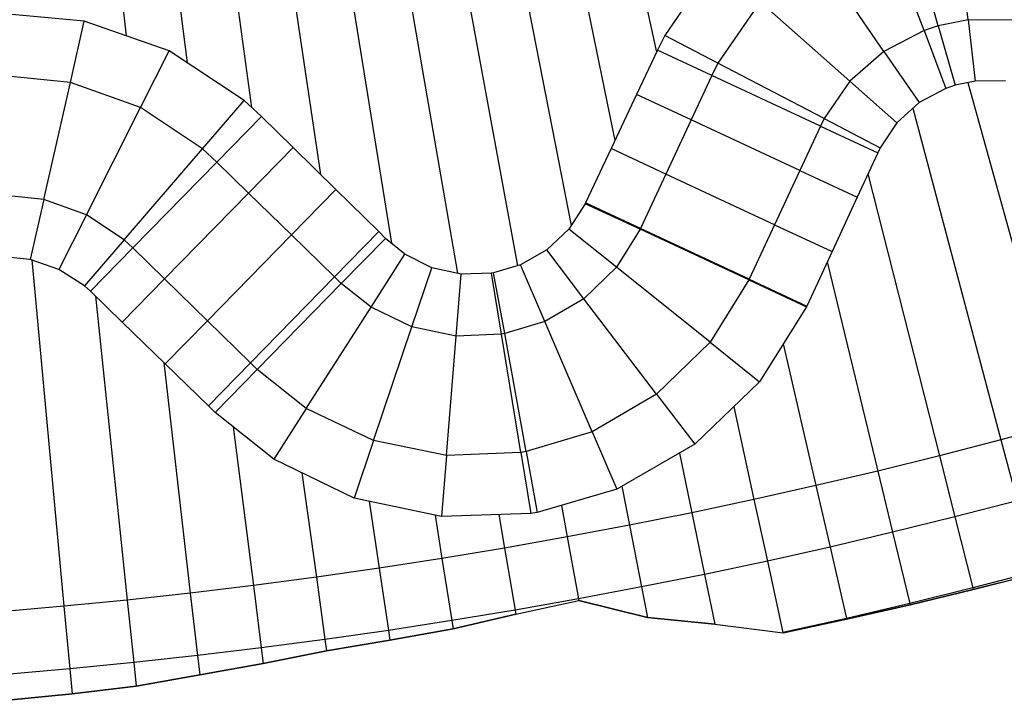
# Model space of a CAD drawing. Extents: x 1075205 to 1080159, y 1572534 to 1573545.
# Tile 20 of 29: x 1078426 to 1078754, y 1572543 to 1572770. Entities that reach past the tile are written whole.
import ezdxf

# ---------------------------------------------------------------- set-up
doc = ezdxf.new("R2010")
doc.units = 0
doc.header["$MEASUREMENT"] = 0
doc.layers.add('Canal', color=8, linetype='Continuous')

msp = doc.modelspace()

# ---------------------------------------------------------------- linework, layer by layer
msp.add_lwpolyline([(1078421.67, 1572543.31), (1078443.05, 1572545.5), (1078464.39, 1572548.04), (1078485.57, 1572551.83), (1078506.73, 1572555.59), (1078527.82, 1572559.76), (1078548.95, 1572563.39), (1078570.05, 1572567.16), (1078590.95, 1572572.06), (1078611.88, 1572576.64), (1078634.79, 1572570.95), (1078657.22, 1572568.67), (1078679.93, 1572565.85), (1078701.13, 1572570.33), (1078722.25, 1572575.17), (1078743.32, 1572580.24), (1078764.34, 1572585.55)])
at = {"layer": 'Canal'}
for p, q in [((1078625.69, 1572814.66, 70.16), (1078637.74, 1572759.37, 70.16)), ((1078625.69, 1572814.66, 70.16), (1078637.74, 1572759.37, 70.16)), ((1078607.26, 1572810.75, 70.14), (1078623.93, 1572729.98, 70.14)), ((1078607.26, 1572810.75, 70.14), (1078623.93, 1572729.98, 70.14)), ((1078741.58, 1572770.16, 68.81), (1078737.02, 1572809.9, 68.81)), ((1078741.58, 1572770.16, 68.81), (1078737.02, 1572809.9, 68.81)), ((1078588.79, 1572807.04, 70.12), (1078609.33, 1572701.59, 70.12)), ((1078588.79, 1572807.04, 70.12), (1078609.33, 1572701.59, 70.12)), ((1078726.91, 1572766.64, 68.8), (1078712.9, 1572804.1, 68.8)), ((1078726.91, 1572766.64, 68.8), (1078712.9, 1572804.1, 68.8)), ((1078731.67, 1572768.2, 68.8), (1078720.73, 1572806.68, 68.8)), ((1078731.67, 1572768.2, 68.8), (1078720.73, 1572806.68, 68.8)), ((1078570.28, 1572803.54, 70.09), (1078591.43, 1572688.16, 70.09)), ((1078570.28, 1572803.54, 70.09), (1078591.43, 1572688.16, 70.09)), ((1078551.73, 1572800.25, 70.07), (1078571.42, 1572685.71, 70.07)), ((1078551.73, 1572800.25, 70.07), (1078571.42, 1572685.71, 70.07)), ((1078514.54, 1572794.28, 70.02), (1078525.81, 1572718.66, 70.02)), ((1078514.54, 1572794.28, 70.02), (1078525.81, 1572718.66, 70.02)), ((1078533.15, 1572797.16, 70.05), (1078549.42, 1572695.72, 70.05)), ((1078533.15, 1572797.16, 70.05), (1078549.42, 1572695.72, 70.05)), ((1078495.89, 1572791.61, 70), (1078502.86, 1572741, 70)), ((1078495.89, 1572791.61, 70), (1078502.86, 1572741, 70)), ((1078713.53, 1572759.67, 68.78), (1078690.88, 1572792.65, 68.78)), ((1078713.53, 1572759.67, 68.78), (1078690.88, 1572792.65, 68.78)), ((1078477.21, 1572789.14, 69.98), (1078481.43, 1572755.81, 69.98)), ((1078477.21, 1572789.14, 69.98), (1078481.43, 1572755.81, 69.98)), ((1078657.26, 1572789.53, 70.19), (1078640.51, 1572765.01, 70.17)), ((1078458.51, 1572786.88, 69.95), (1078461.05, 1572764.85, 69.95)), ((1078458.51, 1572786.88, 69.95), (1078461.05, 1572764.85, 69.95)), ((1078672.29, 1572776.21, 68.76), (1078658.21, 1572755.77, 68.74)), ((1078672.29, 1572776.21, 68.76), (1078658.21, 1572755.77, 68.74)), ((1078702.23, 1572749.68, 68.76), (1078672.29, 1572776.21, 68.76)), ((1078702.23, 1572749.68, 68.76), (1078672.29, 1572776.21, 68.76)), ((1078447.12, 1572769.75, 69.94), (1078417.37, 1572772.52, 69.9)), ((1078442.49, 1572749.32, 68.44), (1078447.12, 1572769.75, 69.94)), ((1078442.49, 1572749.32, 68.44), (1078447.12, 1572769.75, 69.94)), ((1078475.36, 1572759.82, 69.97), (1078447.12, 1572769.75, 69.94)), ((1078731.67, 1572768.2, 68.8), (1078726.91, 1572766.64, 68.8)), ((1078731.67, 1572768.2, 68.8), (1078726.91, 1572766.64, 68.8)), ((1078741.58, 1572770.16, 68.81), (1078731.67, 1572768.2, 68.8)), ((1078741.58, 1572770.16, 68.81), (1078731.67, 1572768.2, 68.8)), ((1078731.67, 1572768.2, 68.8), (1078737.3, 1572748.4, 70.27)), ((1078731.67, 1572768.2, 68.8), (1078737.3, 1572748.4, 70.27)), ((1078741.58, 1572770.16, 68.81), (1078743.91, 1572749.77, 70.28)), ((1078741.58, 1572770.16, 68.81), (1078743.91, 1572749.77, 70.28)), ((1078756.66, 1572770.05, 68.83), (1078741.58, 1572770.16, 68.81)), ((1078756.66, 1572770.05, 68.83), (1078741.58, 1572770.16, 68.81)), ((1078640.51, 1572765.01, 70.17), (1078638.08, 1572760.09, 70.16)), ((1078658.21, 1572755.77, 68.74), (1078640.51, 1572765.01, 70.17)), ((1078658.21, 1572755.77, 68.74), (1078640.51, 1572765.01, 70.17)), ((1078726.91, 1572766.64, 68.8), (1078713.53, 1572759.67, 68.78)), ((1078726.91, 1572766.64, 68.8), (1078713.53, 1572759.67, 68.78)), ((1078726.91, 1572766.64, 68.8), (1078734.14, 1572747.32, 70.27)), ((1078726.91, 1572766.64, 68.8), (1078734.14, 1572747.32, 70.27)), ((1078465.85, 1572740.94, 68.46), (1078475.36, 1572759.82, 69.97)), ((1078465.85, 1572740.94, 68.46), (1078475.36, 1572759.82, 69.97)), ((1078500.36, 1572743.28, 70), (1078475.36, 1572759.82, 69.97)), ((1078656.18, 1572751.66, 68.74), (1078638.08, 1572760.09, 70.16)), ((1078713.53, 1572759.67, 68.78), (1078702.23, 1572749.68, 68.76)), ((1078713.53, 1572759.67, 68.78), (1078702.23, 1572749.68, 68.76)), ((1078713.53, 1572759.67, 68.78), (1078725.26, 1572742.59, 70.26)), ((1078713.53, 1572759.67, 68.78), (1078725.26, 1572742.59, 70.26)), ((1078658.21, 1572755.77, 68.74), (1078656.18, 1572751.66, 68.74)), ((1078658.21, 1572755.77, 68.74), (1078656.18, 1572751.66, 68.74)), ((1078693.67, 1572737.26, 68.74), (1078658.21, 1572755.77, 68.74)), ((1078693.67, 1572737.26, 68.74), (1078658.21, 1572755.77, 68.74)), ((1078442.49, 1572749.32, 68.44), (1078417.8, 1572751.82, 68.42)), ((1078442.49, 1572749.32, 68.44), (1078417.8, 1572751.82, 68.42)), ((1078692.44, 1572734.76, 68.74), (1078656.18, 1572751.66, 68.74)), ((1078433.66, 1572710.31, 68.44), (1078442.49, 1572749.32, 68.44)), ((1078433.66, 1572710.31, 68.44), (1078442.49, 1572749.32, 68.44)), ((1078465.85, 1572740.94, 68.46), (1078442.49, 1572749.32, 68.44)), ((1078465.85, 1572740.94, 68.46), (1078442.49, 1572749.32, 68.44)), ((1078702.23, 1572749.68, 68.76), (1078693.67, 1572737.26, 68.74)), ((1078702.23, 1572749.68, 68.76), (1078693.67, 1572737.26, 68.74)), ((1078702.23, 1572749.68, 68.76), (1078717.83, 1572735.86, 70.25)), ((1078702.23, 1572749.68, 68.76), (1078717.83, 1572735.86, 70.25)), ((1078737.3, 1572748.4, 70.27), (1078734.14, 1572747.32, 70.27)), ((1078743.91, 1572749.77, 70.28), (1078737.3, 1572748.4, 70.27)), ((1078741.48, 1572749.26, 70.28), (1078772.95, 1572635.65, 70.28)), ((1078741.48, 1572749.26, 70.28), (1078772.95, 1572635.65, 70.28)), ((1078754.02, 1572749.8, 70.29), (1078743.91, 1572749.77, 70.28)), ((1078734.14, 1572747.32, 70.27), (1078725.26, 1572742.59, 70.26)), ((1078486.49, 1572727.16, 68.48), (1078500.36, 1572743.28, 70)), ((1078486.49, 1572727.16, 68.48), (1078500.36, 1572743.28, 70)), ((1078506.15, 1572737.99, 70), (1078500.36, 1572743.28, 70)), ((1078725.26, 1572742.59, 70.26), (1078717.83, 1572735.86, 70.25)), ((1078447.86, 1572705.21, 68.46), (1078465.85, 1572740.94, 68.46)), ((1078447.86, 1572705.21, 68.46), (1078465.85, 1572740.94, 68.46)), ((1078486.49, 1572727.16, 68.48), (1078465.85, 1572740.94, 68.46)), ((1078486.49, 1572727.16, 68.48), (1078465.85, 1572740.94, 68.46)), ((1078723.21, 1572740.73, 70.26), (1078752.52, 1572630.12, 70.26)), ((1078723.21, 1572740.73, 70.26), (1078752.52, 1572630.12, 70.26)), ((1078491.27, 1572722.77, 68.48), (1078506.15, 1572737.99, 70)), ((1078693.67, 1572737.26, 68.74), (1078692.44, 1572734.76, 68.74)), ((1078693.67, 1572737.26, 68.74), (1078692.44, 1572734.76, 68.74)), ((1078693.67, 1572737.26, 68.74), (1078712.28, 1572727.55, 70.24)), ((1078693.67, 1572737.26, 68.74), (1078712.28, 1572727.55, 70.24)), ((1078717.83, 1572735.86, 70.25), (1078712.28, 1572727.55, 70.24)), ((1078692.44, 1572734.76, 68.74), (1078711.49, 1572725.88, 70.24)), ((1078460.4, 1572696.84, 68.48), (1078486.49, 1572727.16, 68.48)), ((1078460.4, 1572696.84, 68.48), (1078486.49, 1572727.16, 68.48)), ((1078491.27, 1572722.77, 68.48), (1078486.49, 1572727.16, 68.48)), ((1078491.27, 1572722.77, 68.48), (1078486.49, 1572727.16, 68.48)), ((1078712.28, 1572727.55, 70.24), (1078711.49, 1572725.88, 70.24)), ((1078463.31, 1572694.17, 68.48), (1078491.27, 1572722.77, 68.48)), ((1078708.23, 1572718.84, 70.23), (1078732.04, 1572624.81, 70.23)), ((1078708.23, 1572718.84, 70.23), (1078732.04, 1572624.81, 70.23)), ((1078433.66, 1572710.31, 68.44), (1078418.65, 1572711.83, 68.42)), ((1078433.66, 1572710.31, 68.44), (1078418.65, 1572711.83, 68.42)), ((1078433.66, 1572710.31, 68.44), (1078429.13, 1572690.3, 69.91)), ((1078433.66, 1572710.31, 68.44), (1078429.13, 1572690.3, 69.91)), ((1078447.86, 1572705.21, 68.46), (1078433.66, 1572710.31, 68.44)), ((1078447.86, 1572705.21, 68.46), (1078433.66, 1572710.31, 68.44)), ((1078614.01, 1572708.88, 70.12), (1078608.6, 1572700.44, 70.11)), ((1078632.28, 1572700.37, 68.68), (1078614.01, 1572708.88, 70.12)), ((1078447.86, 1572705.21, 68.46), (1078438.67, 1572686.98, 69.92)), ((1078447.86, 1572705.21, 68.46), (1078438.67, 1572686.98, 69.92)), ((1078460.4, 1572696.84, 68.48), (1078447.86, 1572705.21, 68.46)), ((1078460.4, 1572696.84, 68.48), (1078447.86, 1572705.21, 68.46)), ((1078608.6, 1572700.44, 70.11), (1078601.26, 1572693.46, 70.1)), ((1078624.42, 1572687.74, 68.67), (1078608.6, 1572700.44, 70.11)), ((1078624.42, 1572687.74, 68.67), (1078608.6, 1572700.44, 70.11)), ((1078632.28, 1572700.37, 68.68), (1078624.42, 1572687.74, 68.67)), ((1078632.28, 1572700.37, 68.68), (1078624.42, 1572687.74, 68.67)), ((1078668.53, 1572683.47, 68.68), (1078632.28, 1572700.37, 68.68)), ((1078460.4, 1572696.84, 68.48), (1078447.18, 1572681.47, 69.93)), ((1078460.4, 1572696.84, 68.48), (1078447.18, 1572681.47, 69.93)), ((1078463.31, 1572694.17, 68.48), (1078460.4, 1572696.84, 68.48)), ((1078463.31, 1572694.17, 68.48), (1078460.4, 1572696.84, 68.48)), ((1078532.74, 1572682.23, 68.54), (1078547.49, 1572697.32, 70.04)), ((1078553.96, 1572692, 70.05), (1078547.49, 1572697.32, 70.04)), ((1078463.31, 1572694.17, 68.48), (1078449.17, 1572679.71, 69.93)), ((1078601.26, 1572693.46, 70.1), (1078592.47, 1572688.46, 70.09)), ((1078613.61, 1572677.21, 68.65), (1078601.26, 1572693.46, 70.1)), ((1078613.61, 1572677.21, 68.65), (1078601.26, 1572693.46, 70.1)), ((1078429.13, 1572690.3, 69.91), (1078419.09, 1572691.23, 69.89)), ((1078438.67, 1572686.98, 69.92), (1078429.13, 1572690.3, 69.91)), ((1078429.64, 1572690.12, 69.91), (1078440.34, 1572574.68, 69.91)), ((1078429.64, 1572690.12, 69.91), (1078440.34, 1572574.68, 69.91)), ((1078542.66, 1572674.34, 68.55), (1078553.96, 1572692, 70.05)), ((1078542.66, 1572674.34, 68.55), (1078553.96, 1572692, 70.05)), ((1078562.92, 1572687.55, 70.06), (1078553.96, 1572692, 70.05)), ((1078694.66, 1572689.49, 70.21), (1078711.49, 1572619.73, 70.21)), ((1078694.66, 1572689.49, 70.21), (1078711.49, 1572619.73, 70.21)), ((1078447.18, 1572681.47, 69.93), (1078438.67, 1572686.98, 69.92)), ((1078556.26, 1572667.82, 68.57), (1078562.92, 1572687.55, 70.06)), ((1078556.26, 1572667.82, 68.57), (1078562.92, 1572687.55, 70.06)), ((1078572.72, 1572685.43, 70.07), (1078562.92, 1572687.55, 70.06)), ((1078592.47, 1572688.46, 70.09), (1078583.5, 1572685.86, 70.08)), ((1078600.58, 1572669.61, 68.63), (1078592.47, 1572688.46, 70.09)), ((1078600.58, 1572669.61, 68.63), (1078592.47, 1572688.46, 70.09)), ((1078624.42, 1572687.74, 68.67), (1078613.61, 1572677.21, 68.65)), ((1078624.42, 1572687.74, 68.67), (1078613.61, 1572677.21, 68.65)), ((1078655.6, 1572662.69, 68.67), (1078624.42, 1572687.74, 68.67)), ((1078655.6, 1572662.69, 68.67), (1078624.42, 1572687.74, 68.67)), ((1078571.03, 1572664.77, 68.59), (1078572.72, 1572685.43, 70.07)), ((1078571.03, 1572664.77, 68.59), (1078572.72, 1572685.43, 70.07)), ((1078582.77, 1572685.74, 70.08), (1078572.72, 1572685.43, 70.07)), ((1078583.5, 1572685.86, 70.08), (1078582.77, 1572685.74, 70.08)), ((1078586.1, 1572665.38, 68.61), (1078582.77, 1572685.74, 70.08)), ((1078586.1, 1572665.38, 68.61), (1078582.77, 1572685.74, 70.08)), ((1078587.19, 1572665.57, 68.61), (1078583.5, 1572685.86, 70.08)), ((1078587.19, 1572665.57, 68.61), (1078583.5, 1572685.86, 70.08)), ((1078668.53, 1572683.47, 68.68), (1078655.6, 1572662.69, 68.67)), ((1078668.53, 1572683.47, 68.68), (1078655.6, 1572662.69, 68.67)), ((1078668.53, 1572683.47, 68.68), (1078687.73, 1572674.52, 70.2)), ((1078449.17, 1572679.71, 69.93), (1078447.18, 1572681.47, 69.93)), ((1078504.77, 1572653.63, 68.54), (1078532.74, 1572682.23, 68.54)), ((1078542.66, 1572674.34, 68.55), (1078532.74, 1572682.23, 68.54)), ((1078542.66, 1572674.34, 68.55), (1078532.74, 1572682.23, 68.54)), ((1078450.88, 1572678.04, 69.93), (1078461.4, 1572576.75, 69.93)), ((1078450.88, 1572678.04, 69.93), (1078461.4, 1572576.75, 69.93)), ((1078613.61, 1572677.21, 68.65), (1078600.58, 1572669.61, 68.63)), ((1078613.61, 1572677.21, 68.65), (1078600.58, 1572669.61, 68.63)), ((1078637.82, 1572645.37, 68.65), (1078613.61, 1572677.21, 68.65)), ((1078637.82, 1572645.37, 68.65), (1078613.61, 1572677.21, 68.65)), ((1078521.09, 1572640.65, 68.55), (1078542.66, 1572674.34, 68.55)), ((1078521.09, 1572640.65, 68.55), (1078542.66, 1572674.34, 68.55)), ((1078556.26, 1572667.82, 68.57), (1078542.66, 1572674.34, 68.55)), ((1078556.26, 1572667.82, 68.57), (1078542.66, 1572674.34, 68.55)), ((1078687.73, 1572674.52, 70.2), (1078672.06, 1572649.46, 70.17)), ((1078600.58, 1572669.61, 68.63), (1078587.19, 1572665.57, 68.61)), ((1078600.58, 1572669.61, 68.63), (1078587.19, 1572665.57, 68.61)), ((1078616.39, 1572632.87, 68.63), (1078600.58, 1572669.61, 68.63)), ((1078616.39, 1572632.87, 68.63), (1078600.58, 1572669.61, 68.63)), ((1078543.47, 1572629.92, 68.57), (1078556.26, 1572667.82, 68.57)), ((1078543.47, 1572629.92, 68.57), (1078556.26, 1572667.82, 68.57)), ((1078571.03, 1572664.77, 68.59), (1078556.26, 1572667.82, 68.57)), ((1078571.03, 1572664.77, 68.59), (1078556.26, 1572667.82, 68.57)), ((1078567.77, 1572624.9, 68.59), (1078571.03, 1572664.77, 68.59)), ((1078567.77, 1572624.9, 68.59), (1078571.03, 1572664.77, 68.59)), ((1078586.1, 1572665.38, 68.61), (1078571.03, 1572664.77, 68.59)), ((1078586.1, 1572665.38, 68.61), (1078571.03, 1572664.77, 68.59)), ((1078587.19, 1572665.57, 68.61), (1078586.1, 1572665.38, 68.61)), ((1078587.19, 1572665.57, 68.61), (1078586.1, 1572665.38, 68.61)), ((1078592.57, 1572625.91, 68.61), (1078586.1, 1572665.38, 68.61)), ((1078592.57, 1572625.91, 68.61), (1078586.1, 1572665.38, 68.61)), ((1078594.37, 1572626.22, 68.61), (1078587.19, 1572665.57, 68.61)), ((1078594.37, 1572626.22, 68.61), (1078587.19, 1572665.57, 68.61)), ((1078655.6, 1572662.69, 68.67), (1078637.82, 1572645.37, 68.65)), ((1078655.6, 1572662.69, 68.67), (1078637.82, 1572645.37, 68.65)), ((1078655.6, 1572662.69, 68.67), (1078672.06, 1572649.46, 70.17)), ((1078655.6, 1572662.69, 68.67), (1078672.06, 1572649.46, 70.17)), ((1078680.03, 1572662.2, 70.19), (1078690.9, 1572614.88, 70.19)), ((1078680.03, 1572662.2, 70.19), (1078690.9, 1572614.88, 70.19)), ((1078473.58, 1572655.97, 69.95), (1078482.44, 1572579.06, 69.95)), ((1078473.58, 1572655.97, 69.95), (1078482.44, 1572579.06, 69.95)), ((1078504.77, 1572653.63, 68.54), (1078490.75, 1572639.29, 69.97)), ((1078521.09, 1572640.65, 68.55), (1078504.77, 1572653.63, 68.54)), ((1078521.09, 1572640.65, 68.55), (1078504.77, 1572653.63, 68.54)), ((1078672.06, 1572649.46, 70.17), (1078650.53, 1572628.67, 70.15)), ((1078637.82, 1572645.37, 68.65), (1078616.39, 1572632.87, 68.63)), ((1078637.82, 1572645.37, 68.65), (1078616.39, 1572632.87, 68.63)), ((1078637.82, 1572645.37, 68.65), (1078650.53, 1572628.67, 70.15)), ((1078637.82, 1572645.37, 68.65), (1078650.53, 1572628.67, 70.15)), ((1078521.09, 1572640.65, 68.55), (1078510.25, 1572623.71, 69.99)), ((1078521.09, 1572640.65, 68.55), (1078510.25, 1572623.71, 69.99)), ((1078543.47, 1572629.92, 68.57), (1078521.09, 1572640.65, 68.55)), ((1078543.47, 1572629.92, 68.57), (1078521.09, 1572640.65, 68.55)), ((1078663.5, 1572641.2, 70.16), (1078670.24, 1572610.26, 70.16)), ((1078663.5, 1572641.2, 70.16), (1078670.24, 1572610.26, 70.16)), ((1078510.25, 1572623.71, 69.99), (1078490.75, 1572639.29, 69.97)), ((1078496.76, 1572634.49, 69.98), (1078503.45, 1572581.59, 69.98)), ((1078496.76, 1572634.49, 69.98), (1078503.45, 1572581.59, 69.98)), ((1078772.95, 1572635.65, 70.28), (1078752.52, 1572630.12, 70.26)), ((1078772.95, 1572635.65, 70.28), (1078752.52, 1572630.12, 70.26)), ((1078616.39, 1572632.87, 68.63), (1078594.37, 1572626.22, 68.61)), ((1078616.39, 1572632.87, 68.63), (1078594.37, 1572626.22, 68.61)), ((1078616.39, 1572632.87, 68.63), (1078624.61, 1572613.76, 70.11)), ((1078616.39, 1572632.87, 68.63), (1078624.61, 1572613.76, 70.11)), ((1078543.47, 1572629.92, 68.57), (1078537, 1572610.74, 70.02)), ((1078543.47, 1572629.92, 68.57), (1078537, 1572610.74, 70.02)), ((1078567.77, 1572624.9, 68.59), (1078543.47, 1572629.92, 68.57)), ((1078567.77, 1572624.9, 68.59), (1078543.47, 1572629.92, 68.57)), ((1078650.53, 1572628.67, 70.15), (1078624.61, 1572613.76, 70.11)), ((1078752.52, 1572630.12, 70.26), (1078732.04, 1572624.81, 70.23)), ((1078752.52, 1572630.12, 70.26), (1078732.04, 1572624.81, 70.23)), ((1078752.52, 1572630.12, 70.26), (1078757.9, 1572609.82, 71.76)), ((1078752.52, 1572630.12, 70.26), (1078757.9, 1572609.82, 71.76)), ((1078537, 1572610.74, 70.02), (1078510.25, 1572623.71, 69.99)), ((1078567.77, 1572624.9, 68.59), (1078566.11, 1572604.56, 70.05)), ((1078567.77, 1572624.9, 68.59), (1078566.11, 1572604.56, 70.05)), ((1078592.57, 1572625.91, 68.61), (1078567.77, 1572624.9, 68.59)), ((1078592.57, 1572625.91, 68.61), (1078567.77, 1572624.9, 68.59)), ((1078594.37, 1572626.22, 68.61), (1078592.57, 1572625.91, 68.61)), ((1078594.37, 1572626.22, 68.61), (1078592.57, 1572625.91, 68.61)), ((1078592.57, 1572625.91, 68.61), (1078595.9, 1572605.57, 70.08)), ((1078592.57, 1572625.91, 68.61), (1078595.9, 1572605.57, 70.08)), ((1078594.37, 1572626.22, 68.61), (1078598.06, 1572605.93, 70.08)), ((1078594.37, 1572626.22, 68.61), (1078598.06, 1572605.93, 70.08)), ((1078645.44, 1572625.74, 70.14), (1078649.54, 1572605.87, 70.14)), ((1078645.44, 1572625.74, 70.14), (1078649.54, 1572605.87, 70.14)), ((1078732.04, 1572624.81, 70.23), (1078711.49, 1572619.73, 70.21)), ((1078732.04, 1572624.81, 70.23), (1078711.49, 1572619.73, 70.21)), ((1078732.04, 1572624.81, 70.23), (1078737.19, 1572604.45, 71.73)), ((1078732.04, 1572624.81, 70.23), (1078737.19, 1572604.45, 71.73)), ((1078519.64, 1572619.16, 70), (1078524.43, 1572584.36, 70)), ((1078519.64, 1572619.16, 70), (1078524.43, 1572584.36, 70)), ((1078711.49, 1572619.73, 70.21), (1078690.9, 1572614.88, 70.19)), ((1078711.49, 1572619.73, 70.21), (1078690.9, 1572614.88, 70.19)), ((1078711.49, 1572619.73, 70.21), (1078716.42, 1572599.32, 71.71)), ((1078711.49, 1572619.73, 70.21), (1078716.42, 1572599.32, 71.71)), ((1078626.26, 1572614.71, 70.12), (1078628.79, 1572601.7, 70.12)), ((1078626.26, 1572614.71, 70.12), (1078628.79, 1572601.7, 70.12)), ((1078690.9, 1572614.88, 70.19), (1078670.24, 1572610.26, 70.16)), ((1078690.9, 1572614.88, 70.19), (1078670.24, 1572610.26, 70.16)), ((1078690.9, 1572614.88, 70.19), (1078695.6, 1572594.41, 71.69)), ((1078690.9, 1572614.88, 70.19), (1078695.6, 1572594.41, 71.69)), ((1078566.11, 1572604.56, 70.05), (1078537, 1572610.74, 70.02)), ((1078624.61, 1572613.76, 70.11), (1078598.06, 1572605.93, 70.08)), ((1078542.05, 1572609.67, 70.02), (1078545.38, 1572587.37, 70.02)), ((1078542.05, 1572609.67, 70.02), (1078545.38, 1572587.37, 70.02)), ((1078606.07, 1572608.29, 70.09), (1078608, 1572597.77, 70.09)), ((1078606.07, 1572608.29, 70.09), (1078608, 1572597.77, 70.09)), ((1078670.24, 1572610.26, 70.16), (1078649.54, 1572605.87, 70.14)), ((1078670.24, 1572610.26, 70.16), (1078649.54, 1572605.87, 70.14)), ((1078670.24, 1572610.26, 70.16), (1078674.72, 1572589.74, 71.66)), ((1078670.24, 1572610.26, 70.16), (1078674.72, 1572589.74, 71.66)), ((1078757.9, 1572609.82, 71.76), (1078737.19, 1572604.45, 71.73)), ((1078757.9, 1572609.82, 71.76), (1078737.19, 1572604.45, 71.73)), ((1078563.98, 1572605.01, 70.05), (1078566.29, 1572590.6, 70.05)), ((1078563.98, 1572605.01, 70.05), (1078566.29, 1572590.6, 70.05)), ((1078595.9, 1572605.57, 70.08), (1078566.11, 1572604.56, 70.05)), ((1078585.25, 1572605.21, 70.07), (1078587.16, 1572594.07, 70.07)), ((1078585.25, 1572605.21, 70.07), (1078587.16, 1572594.07, 70.07)), ((1078598.06, 1572605.93, 70.08), (1078595.9, 1572605.57, 70.08)), ((1078649.54, 1572605.87, 70.14), (1078628.79, 1572601.7, 70.12)), ((1078649.54, 1572605.87, 70.14), (1078628.79, 1572601.7, 70.12)), ((1078649.54, 1572605.87, 70.14), (1078653.79, 1572585.3, 71.64)), ((1078649.54, 1572605.87, 70.14), (1078653.79, 1572585.3, 71.64)), ((1078737.19, 1572604.45, 71.73), (1078716.42, 1572599.32, 71.71)), ((1078737.19, 1572604.45, 71.73), (1078716.42, 1572599.32, 71.71)), ((1078737.19, 1572604.45, 71.73), (1078743.18, 1572580.8, 71.73)), ((1078737.19, 1572604.45, 71.73), (1078743.18, 1572580.8, 71.73)), ((1078628.79, 1572601.7, 70.12), (1078608, 1572597.77, 70.09)), ((1078628.79, 1572601.7, 70.12), (1078608, 1572597.77, 70.09)), ((1078628.79, 1572601.7, 70.12), (1078632.81, 1572581.09, 71.62)), ((1078628.79, 1572601.7, 70.12), (1078632.81, 1572581.09, 71.62)), ((1078608, 1572597.77, 70.09), (1078587.16, 1572594.07, 70.07)), ((1078608, 1572597.77, 70.09), (1078587.16, 1572594.07, 70.07)), ((1078608, 1572597.77, 70.09), (1078611.79, 1572577.12, 71.59)), ((1078608, 1572597.77, 70.09), (1078611.79, 1572577.12, 71.59)), ((1078716.42, 1572599.32, 71.71), (1078695.6, 1572594.41, 71.69)), ((1078716.42, 1572599.32, 71.71), (1078695.6, 1572594.41, 71.69)), ((1078716.42, 1572599.32, 71.71), (1078722.15, 1572575.6, 71.71)), ((1078716.42, 1572599.32, 71.71), (1078722.15, 1572575.6, 71.71)), ((1078695.6, 1572594.41, 71.69), (1078674.72, 1572589.74, 71.66)), ((1078695.6, 1572594.41, 71.69), (1078674.72, 1572589.74, 71.66)), ((1078695.6, 1572594.41, 71.69), (1078701.06, 1572570.63, 71.69)), ((1078695.6, 1572594.41, 71.69), (1078701.06, 1572570.63, 71.69)), ((1078587.16, 1572594.07, 70.07), (1078566.29, 1572590.6, 70.05)), ((1078587.16, 1572594.07, 70.07), (1078566.29, 1572590.6, 70.05)), ((1078587.16, 1572594.07, 70.07), (1078590.72, 1572573.38, 71.57)), ((1078587.16, 1572594.07, 70.07), (1078590.72, 1572573.38, 71.57)), ((1078566.29, 1572590.6, 70.05), (1078545.38, 1572587.37, 70.02)), ((1078566.29, 1572590.6, 70.05), (1078545.38, 1572587.37, 70.02)), ((1078566.29, 1572590.6, 70.05), (1078569.62, 1572569.87, 71.55)), ((1078566.29, 1572590.6, 70.05), (1078569.62, 1572569.87, 71.55)), ((1078674.72, 1572589.74, 71.66), (1078653.79, 1572585.3, 71.64)), ((1078674.72, 1572589.74, 71.66), (1078679.91, 1572565.9, 71.66)), ((1078524.43, 1572584.36, 70), (1078503.45, 1572581.59, 69.98)), ((1078524.43, 1572584.36, 70), (1078503.45, 1572581.59, 69.98)), ((1078545.38, 1572587.37, 70.02), (1078524.43, 1572584.36, 70)), ((1078545.38, 1572587.37, 70.02), (1078524.43, 1572584.36, 70)), ((1078524.43, 1572584.36, 70), (1078527.29, 1572563.56, 71.5)), ((1078524.43, 1572584.36, 70), (1078527.29, 1572563.56, 71.5)), ((1078545.38, 1572587.37, 70.02), (1078548.47, 1572566.6, 71.52)), ((1078545.38, 1572587.37, 70.02), (1078548.47, 1572566.6, 71.52)), ((1078653.79, 1572585.3, 71.64), (1078632.81, 1572581.09, 71.62)), ((1078653.79, 1572585.3, 71.64), (1078632.81, 1572581.09, 71.62)), ((1078653.79, 1572585.3, 71.64), (1078657.22, 1572568.67, 71.64)), ((1078764.15, 1572586.23, 71.76), (1078743.18, 1572580.8, 71.73)), ((1078764.15, 1572586.23, 71.76), (1078743.18, 1572580.8, 71.73)), ((1078764.34, 1572585.55, 71.52), (1078743.32, 1572580.24, 71.54)), ((1078503.45, 1572581.59, 69.98), (1078482.44, 1572579.06, 69.95)), ((1078503.45, 1572581.59, 69.98), (1078482.44, 1572579.06, 69.95)), ((1078503.45, 1572581.59, 69.98), (1078506.08, 1572560.76, 71.48)), ((1078503.45, 1572581.59, 69.98), (1078506.08, 1572560.76, 71.48)), ((1078632.81, 1572581.09, 71.62), (1078611.79, 1572577.12, 71.59)), ((1078632.81, 1572581.09, 71.62), (1078611.79, 1572577.12, 71.59)), ((1078632.81, 1572581.09, 71.62), (1078634.79, 1572570.95, 71.62)), ((1078632.81, 1572581.09, 71.62), (1078634.79, 1572570.95, 71.62)), ((1078482.44, 1572579.06, 69.95), (1078461.4, 1572576.75, 69.93)), ((1078482.44, 1572579.06, 69.95), (1078461.4, 1572576.75, 69.93)), ((1078482.44, 1572579.06, 69.95), (1078484.84, 1572558.2, 71.45)), ((1078482.44, 1572579.06, 69.95), (1078484.84, 1572558.2, 71.45)), ((1078743.18, 1572580.8, 71.73), (1078722.15, 1572575.6, 71.71)), ((1078743.18, 1572580.8, 71.73), (1078722.15, 1572575.6, 71.71)), ((1078743.32, 1572580.24, 71.54), (1078722.25, 1572575.17, 71.56)), ((1078743.18, 1572580.8, 71.73), (1078743.32, 1572580.24, 71.54)), ((1078743.18, 1572580.8, 71.73), (1078743.32, 1572580.24, 71.54)), ((1078440.34, 1572574.68, 69.91), (1078419.26, 1572572.85, 69.88)), ((1078440.34, 1572574.68, 69.91), (1078419.26, 1572572.85, 69.88)), ((1078461.4, 1572576.75, 69.93), (1078440.34, 1572574.68, 69.91)), ((1078461.4, 1572576.75, 69.93), (1078440.34, 1572574.68, 69.91)), ((1078440.34, 1572574.68, 69.91), (1078442.28, 1572553.77, 71.41)), ((1078440.34, 1572574.68, 69.91), (1078442.28, 1572553.77, 71.41)), ((1078461.4, 1572576.75, 69.93), (1078463.57, 1572555.87, 71.43)), ((1078461.4, 1572576.75, 69.93), (1078463.57, 1572555.87, 71.43)), ((1078611.79, 1572577.12, 71.59), (1078590.72, 1572573.38, 71.57)), ((1078611.79, 1572577.12, 71.59), (1078611.88, 1572576.64, 71.59)), ((1078634.79, 1572570.95, 71.62), (1078611.88, 1572576.64, 71.59)), ((1078722.15, 1572575.6, 71.71), (1078701.06, 1572570.63, 71.69)), ((1078722.15, 1572575.6, 71.71), (1078701.06, 1572570.63, 71.69)), ((1078722.25, 1572575.17, 71.56), (1078701.13, 1572570.33, 71.58)), ((1078722.15, 1572575.6, 71.71), (1078722.25, 1572575.17, 71.56)), ((1078722.15, 1572575.6, 71.71), (1078722.25, 1572575.17, 71.56)), ((1078590.72, 1572573.38, 71.57), (1078569.62, 1572569.87, 71.55)), ((1078590.72, 1572573.38, 71.57), (1078569.62, 1572569.87, 71.55)), ((1078590.95, 1572572.06, 71.66), (1078570.05, 1572567.16, 71.74)), ((1078590.72, 1572573.38, 71.57), (1078590.95, 1572572.06, 71.66)), ((1078569.62, 1572569.87, 71.55), (1078548.47, 1572566.6, 71.52)), ((1078569.62, 1572569.87, 71.55), (1078548.47, 1572566.6, 71.52)), ((1078569.62, 1572569.87, 71.55), (1078570.05, 1572567.16, 71.74)), ((1078569.62, 1572569.87, 71.55), (1078570.05, 1572567.16, 71.74)), ((1078657.22, 1572568.67, 71.64), (1078634.79, 1572570.95, 71.62)), ((1078701.06, 1572570.63, 71.69), (1078679.91, 1572565.9, 71.66)), ((1078701.06, 1572570.63, 71.69), (1078701.13, 1572570.33, 71.58)), ((1078548.47, 1572566.6, 71.52), (1078527.29, 1572563.56, 71.5)), ((1078548.47, 1572566.6, 71.52), (1078527.29, 1572563.56, 71.5)), ((1078548.47, 1572566.6, 71.52), (1078548.95, 1572563.39, 71.75)), ((1078548.47, 1572566.6, 71.52), (1078548.95, 1572563.39, 71.75)), ((1078570.05, 1572567.16, 71.74), (1078548.95, 1572563.39, 71.75)), ((1078527.29, 1572563.56, 71.5), (1078506.08, 1572560.76, 71.48)), ((1078527.29, 1572563.56, 71.5), (1078506.08, 1572560.76, 71.48)), ((1078527.29, 1572563.56, 71.5), (1078527.82, 1572559.76, 71.77)), ((1078527.29, 1572563.56, 71.5), (1078527.82, 1572559.76, 71.77)), ((1078548.95, 1572563.39, 71.75), (1078527.82, 1572559.76, 71.77)), ((1078484.84, 1572558.2, 71.45), (1078463.57, 1572555.87, 71.43)), ((1078484.84, 1572558.2, 71.45), (1078463.57, 1572555.87, 71.43)), ((1078506.08, 1572560.76, 71.48), (1078484.84, 1572558.2, 71.45)), ((1078506.08, 1572560.76, 71.48), (1078484.84, 1572558.2, 71.45)), ((1078484.84, 1572558.2, 71.45), (1078485.57, 1572551.83, 71.91)), ((1078484.84, 1572558.2, 71.45), (1078485.57, 1572551.83, 71.91)), ((1078506.08, 1572560.76, 71.48), (1078506.73, 1572555.59, 71.85)), ((1078506.08, 1572560.76, 71.48), (1078506.73, 1572555.59, 71.85)), ((1078527.82, 1572559.76, 71.77), (1078506.73, 1572555.59, 71.85)), ((1078463.57, 1572555.87, 71.43), (1078442.28, 1572553.77, 71.41)), ((1078463.57, 1572555.87, 71.43), (1078442.28, 1572553.77, 71.41)), ((1078463.57, 1572555.87, 71.43), (1078464.39, 1572548.04, 71.99)), ((1078463.57, 1572555.87, 71.43), (1078464.39, 1572548.04, 71.99)), ((1078506.73, 1572555.59, 71.85), (1078485.57, 1572551.83, 71.91)), ((1078442.28, 1572553.77, 71.41), (1078420.96, 1572551.92, 71.38)), ((1078442.28, 1572553.77, 71.41), (1078420.96, 1572551.92, 71.38)), ((1078442.28, 1572553.77, 71.41), (1078443.05, 1572545.5, 72)), ((1078442.28, 1572553.77, 71.41), (1078443.05, 1572545.5, 72)), ((1078485.57, 1572551.83, 71.91), (1078464.39, 1572548.04, 71.99)), ((1078443.05, 1572545.5, 72), (1078421.67, 1572543.31, 72)), ((1078464.39, 1572548.04, 71.99), (1078443.05, 1572545.5, 72))]:
    msp.add_line(p, q, dxfattribs=at)
at = {"layer": 'Canal', "extrusion": (0.064183, -0.030945, 0.997458)}
for p, q in [((1078638.08, 1572760.09, 70.16), (1078631.14, 1572745.33, 70.15)), ((1078656.18, 1572751.66, 68.74), (1078638.08, 1572760.09, 70.16)), ((1078656.18, 1572751.66, 68.74), (1078649.29, 1572736.87, 68.72)), ((1078631.14, 1572745.33, 70.15), (1078622.64, 1572727.23, 70.14)), ((1078649.29, 1572736.87, 68.72), (1078631.14, 1572745.33, 70.15)), ((1078649.29, 1572736.87, 68.72), (1078631.14, 1572745.33, 70.15)), ((1078649.29, 1572736.87, 68.72), (1078640.84, 1572718.75, 68.7)), ((1078622.64, 1572727.23, 70.14), (1078614.13, 1572709.13, 70.12)), ((1078640.84, 1572718.75, 68.7), (1078622.64, 1572727.23, 70.14)), ((1078640.84, 1572718.75, 68.7), (1078622.64, 1572727.23, 70.14)), ((1078640.84, 1572718.75, 68.7), (1078632.39, 1572700.62, 68.68)), ((1078614.13, 1572709.13, 70.12), (1078614.01, 1572708.88, 70.12)), ((1078632.39, 1572700.62, 68.68), (1078614.13, 1572709.13, 70.12)), ((1078632.39, 1572700.62, 68.68), (1078614.13, 1572709.13, 70.12)), ((1078632.28, 1572700.37, 68.68), (1078614.01, 1572708.88, 70.12)), ((1078632.39, 1572700.62, 68.68), (1078632.28, 1572700.37, 68.68))]:
    msp.add_line(p, q, dxfattribs=at)
at = {"layer": 'Canal', "extrusion": (-0.000395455, -0.000848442, 1)}
for p, q in [((1078656.18, 1572751.66, 68.74), (1078649.29, 1572736.87, 68.72)), ((1078692.44, 1572734.76, 68.74), (1078656.18, 1572751.66, 68.74)), ((1078649.29, 1572736.87, 68.72), (1078640.84, 1572718.75, 68.7)), ((1078685.55, 1572719.98, 68.72), (1078649.29, 1572736.87, 68.72)), ((1078685.55, 1572719.98, 68.72), (1078649.29, 1572736.87, 68.72)), ((1078692.44, 1572734.76, 68.74), (1078685.55, 1572719.98, 68.72)), ((1078685.55, 1572719.98, 68.72), (1078677.1, 1572701.85, 68.7)), ((1078640.84, 1572718.75, 68.7), (1078632.39, 1572700.62, 68.68)), ((1078677.1, 1572701.85, 68.7), (1078640.84, 1572718.75, 68.7)), ((1078677.1, 1572701.85, 68.7), (1078640.84, 1572718.75, 68.7)), ((1078632.39, 1572700.62, 68.68), (1078632.28, 1572700.37, 68.68)), ((1078668.53, 1572683.47, 68.68), (1078632.28, 1572700.37, 68.68)), ((1078668.65, 1572683.72, 68.68), (1078632.39, 1572700.62, 68.68)), ((1078668.65, 1572683.72, 68.68), (1078632.39, 1572700.62, 68.68)), ((1078677.1, 1572701.85, 68.7), (1078668.65, 1572683.72, 68.68)), ((1078668.65, 1572683.72, 68.68), (1078668.53, 1572683.47, 68.68))]:
    msp.add_line(p, q, dxfattribs=at)
at = {"layer": 'Canal', "extrusion": (-0.050477, -0.05029, 0.997458)}
for p, q in [((1078491.27, 1572722.77, 68.48), (1078506.15, 1572737.99, 70)), ((1078516.7, 1572727.63, 70.01), (1078506.15, 1572737.99, 70)), ((1078501.84, 1572712.44, 68.5), (1078516.7, 1572727.63, 70.01)), ((1078501.84, 1572712.44, 68.5), (1078516.7, 1572727.63, 70.01)), ((1078530.95, 1572713.6, 70.03), (1078516.7, 1572727.63, 70.01)), ((1078501.84, 1572712.44, 68.5), (1078491.27, 1572722.77, 68.48)), ((1078516.14, 1572698.46, 68.52), (1078501.84, 1572712.44, 68.5)), ((1078516.14, 1572698.46, 68.52), (1078530.95, 1572713.6, 70.03)), ((1078516.14, 1572698.46, 68.52), (1078530.95, 1572713.6, 70.03)), ((1078545.2, 1572699.57, 70.04), (1078530.95, 1572713.6, 70.03)), ((1078530.44, 1572684.47, 68.53), (1078545.2, 1572699.57, 70.04)), ((1078530.44, 1572684.47, 68.53), (1078545.2, 1572699.57, 70.04)), ((1078547.49, 1572697.32, 70.04), (1078545.2, 1572699.57, 70.04)), ((1078530.44, 1572684.47, 68.53), (1078516.14, 1572698.46, 68.52)), ((1078532.74, 1572682.23, 68.54), (1078547.49, 1572697.32, 70.04)), ((1078532.74, 1572682.23, 68.54), (1078530.44, 1572684.47, 68.53))]:
    msp.add_line(p, q, dxfattribs=at)
at = {"layer": 'Canal', "extrusion": (0.064971, -0.029253, -0.997458)}
for p, q in [((1078692.44, 1572734.76, 68.74), (1078685.55, 1572719.98, 68.72)), ((1078692.44, 1572734.76, 68.74), (1078711.49, 1572725.88, 70.24)), ((1078711.49, 1572725.88, 70.24), (1078704.64, 1572711.08, 70.23)), ((1078685.55, 1572719.98, 68.72), (1078677.1, 1572701.85, 68.7)), ((1078685.55, 1572719.98, 68.72), (1078704.64, 1572711.08, 70.23)), ((1078685.55, 1572719.98, 68.72), (1078704.64, 1572711.08, 70.23)), ((1078704.64, 1572711.08, 70.23), (1078696.25, 1572692.92, 70.21)), ((1078677.1, 1572701.85, 68.7), (1078668.65, 1572683.72, 68.68)), ((1078677.1, 1572701.85, 68.7), (1078696.25, 1572692.92, 70.21)), ((1078677.1, 1572701.85, 68.7), (1078696.25, 1572692.92, 70.21)), ((1078696.25, 1572692.92, 70.21), (1078687.85, 1572674.77, 70.2)), ((1078668.65, 1572683.72, 68.68), (1078668.53, 1572683.47, 68.68)), ((1078668.53, 1572683.47, 68.68), (1078687.73, 1572674.52, 70.2)), ((1078668.65, 1572683.72, 68.68), (1078687.85, 1572674.77, 70.2)), ((1078668.65, 1572683.72, 68.68), (1078687.85, 1572674.77, 70.2)), ((1078687.85, 1572674.77, 70.2), (1078687.73, 1572674.52, 70.2))]:
    msp.add_line(p, q, dxfattribs=at)
at = {"layer": 'Canal', "extrusion": (-0.000669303, 0.000654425, 1)}
for p, q in [((1078463.31, 1572694.17, 68.48), (1078491.27, 1572722.77, 68.48)), ((1078501.84, 1572712.44, 68.5), (1078491.27, 1572722.77, 68.48)), ((1078473.88, 1572683.84, 68.5), (1078501.84, 1572712.44, 68.5)), ((1078473.88, 1572683.84, 68.5), (1078501.84, 1572712.44, 68.5)), ((1078516.14, 1572698.46, 68.52), (1078501.84, 1572712.44, 68.5)), ((1078488.18, 1572669.86, 68.52), (1078516.14, 1572698.46, 68.52)), ((1078488.18, 1572669.86, 68.52), (1078516.14, 1572698.46, 68.52)), ((1078530.44, 1572684.47, 68.53), (1078516.14, 1572698.46, 68.52)), ((1078473.88, 1572683.84, 68.5), (1078463.31, 1572694.17, 68.48)), ((1078488.18, 1572669.86, 68.52), (1078473.88, 1572683.84, 68.5)), ((1078502.48, 1572655.87, 68.53), (1078530.44, 1572684.47, 68.53)), ((1078502.48, 1572655.87, 68.53), (1078530.44, 1572684.47, 68.53)), ((1078532.74, 1572682.23, 68.54), (1078530.44, 1572684.47, 68.53)), ((1078504.77, 1572653.63, 68.54), (1078532.74, 1572682.23, 68.54)), ((1078502.48, 1572655.87, 68.53), (1078488.18, 1572669.86, 68.52)), ((1078504.77, 1572653.63, 68.54), (1078502.48, 1572655.87, 68.53))]:
    msp.add_line(p, q, dxfattribs=at)
at = {"layer": 'Canal', "extrusion": (-0.049142, -0.051595, -0.997458)}
for p, q in [((1078463.31, 1572694.17, 68.48), (1078449.17, 1572679.71, 69.93)), ((1078473.88, 1572683.84, 68.5), (1078463.31, 1572694.17, 68.48)), ((1078473.88, 1572683.84, 68.5), (1078459.76, 1572669.4, 69.94)), ((1078473.88, 1572683.84, 68.5), (1078459.76, 1572669.4, 69.94)), ((1078488.18, 1572669.86, 68.52), (1078473.88, 1572683.84, 68.5)), ((1078459.76, 1572669.4, 69.94), (1078449.17, 1572679.71, 69.93)), ((1078488.18, 1572669.86, 68.52), (1078474.1, 1572655.46, 69.95)), ((1078488.18, 1572669.86, 68.52), (1078474.1, 1572655.46, 69.95)), ((1078502.48, 1572655.87, 68.53), (1078488.18, 1572669.86, 68.52)), ((1078474.1, 1572655.46, 69.95), (1078459.76, 1572669.4, 69.94)), ((1078488.45, 1572641.53, 69.97), (1078474.1, 1572655.46, 69.95)), ((1078502.48, 1572655.87, 68.53), (1078488.45, 1572641.53, 69.97)), ((1078502.48, 1572655.87, 68.53), (1078488.45, 1572641.53, 69.97)), ((1078504.77, 1572653.63, 68.54), (1078490.75, 1572639.29, 69.97)), ((1078504.77, 1572653.63, 68.54), (1078502.48, 1572655.87, 68.53)), ((1078490.75, 1572639.29, 69.97), (1078488.45, 1572641.53, 69.97))]:
    msp.add_line(p, q, dxfattribs=at)
at = {"layer": 'Canal', "extrusion": (0.068074, -0.308825, 0.94868)}
for p, q in [((1078701.06, 1572570.63, 71.69), (1078679.91, 1572565.9, 71.66)), ((1078701.13, 1572570.33, 71.58), (1078679.93, 1572565.85, 71.64)), ((1078701.06, 1572570.63, 71.69), (1078701.13, 1572570.33, 71.58)), ((1078679.91, 1572565.9, 71.66), (1078679.93, 1572565.85, 71.64))]:
    msp.add_line(p, q, dxfattribs=at)

doc.saveas('drawing.dxf')
